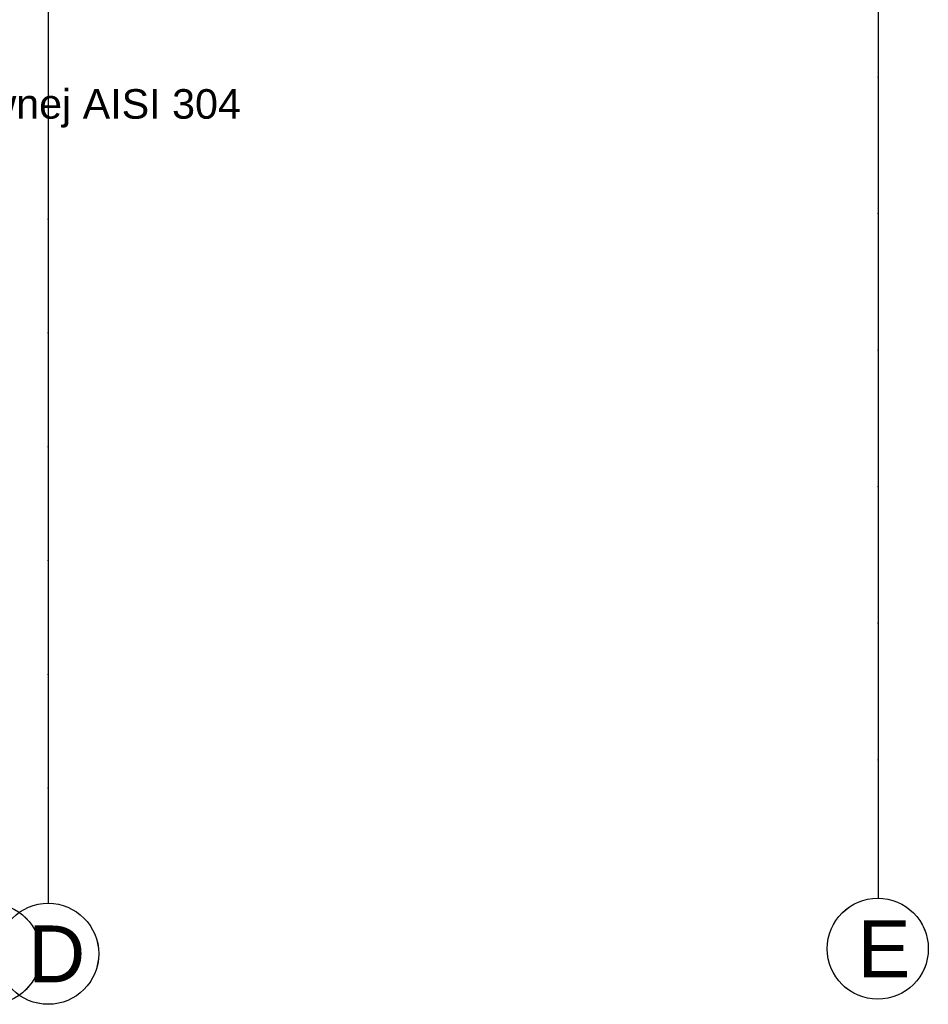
# Model space of a CAD drawing. Header units: millimetres. Extents: x -7023 to 53801, y 9849 to 33561.
# Tile 198 of 256: x 7809 to 8209, y 23263 to 23696. Entities that reach past the tile are written whole.
import ezdxf

# ---------------------------------------------------------------- set-up
doc = ezdxf.new("R2010")
doc.units = ezdxf.units.MM
doc.linetypes.add('DASHDOTX2', pattern=[2, 1, -0.5, 0, -0.5])
doc.layers.add('.IE_podklad', color=252, linetype='Continuous')
doc.layers.add('PROJEKT osie', color=251, linetype='DASHDOTX2', lineweight=9)
doc.styles.get("Standard").update_dxf_attribs({"font": 'arial.ttf'})

# ---------------------------------------------------------------- blocks, each defined once
blk = doc.blocks.new('OSIE DOMKU')
at = {"layer": 'PROJEKT osie', "ltscale": 25}
blk.add_line((-31428.02, 6226.99), (-31428.02, 4134.85), dxfattribs=at)
at = {"layer": 'PROJEKT osie', "ltscale": 30}
blk.add_line((-31062.61, 6226.35), (-31062.61, 4137.08), dxfattribs=at)
at = {"layer": 'PROJEKT osie', "linetype": 'Continuous'}
for centre in [(-31062.73, 4114.84), (-31453.52, 4112.61), (-31428.02, 4112.61)]:
    blk.add_circle(centre, 22.24, dxfattribs=at)
at = {"layer": 'PROJEKT osie', "char_height": 25, "attachment_point": 1}
for s, insert, width in [('E', (-31071.62, 4127.3), 28.9139), ('E', (-31071.59, 4127.3), 492.1163), ('D', (-31436.88, 4125.07), 492.1163)]:
    blk.add_mtext(s, dxfattribs=dict(at, insert=insert, width=width))

msp = doc.modelspace()

# ---------------------------------------------------------------- linework, layer by layer
at = {"layer": '.IE_podklad', "ltscale": 25}
msp.add_line((7821.06, 25399.22), (7821.06, 23307.08), dxfattribs=at)
at = {"layer": '.IE_podklad', "ltscale": 30}
msp.add_line((8186.46, 25398.57), (8186.46, 23309.31), dxfattribs=at)
at = {"layer": '.IE_podklad', "linetype": 'Continuous'}
for centre in [(7795.56, 23284.84), (7821.06, 23284.84), (8186.35, 23287.07)]:
    msp.add_circle(centre, 22.24, dxfattribs=at)

# ---------------------------------------------------------------- block references
at = {"layer": '.IE_podklad'}
msp.add_blockref('OSIE DOMKU', (39249.07, 19172.23), dxfattribs=at)

# ---------------------------------------------------------------- texts
at = {"layer": '.IE_podklad', "insert": (7441.58, 23687.13), "char_height": 13, "attachment_point": 1}
msp.add_mtext('zadaszenie szklane 150x120 cm VSG-ESG\\Pna zawiesiach typu spinning ze stali nierdzewnej AISI 304', dxfattribs=at)
at = {"layer": '.IE_podklad', "char_height": 25, "attachment_point": 1}
for s, insert, width in [('E', (8177.46, 23299.53), 28.9139), ('E', (8177.48, 23299.53), 492.1163), ('D', (7812.19, 23297.3), 492.1163)]:
    msp.add_mtext(s, dxfattribs=dict(at, insert=insert, width=width))

doc.saveas('drawing.dxf')
